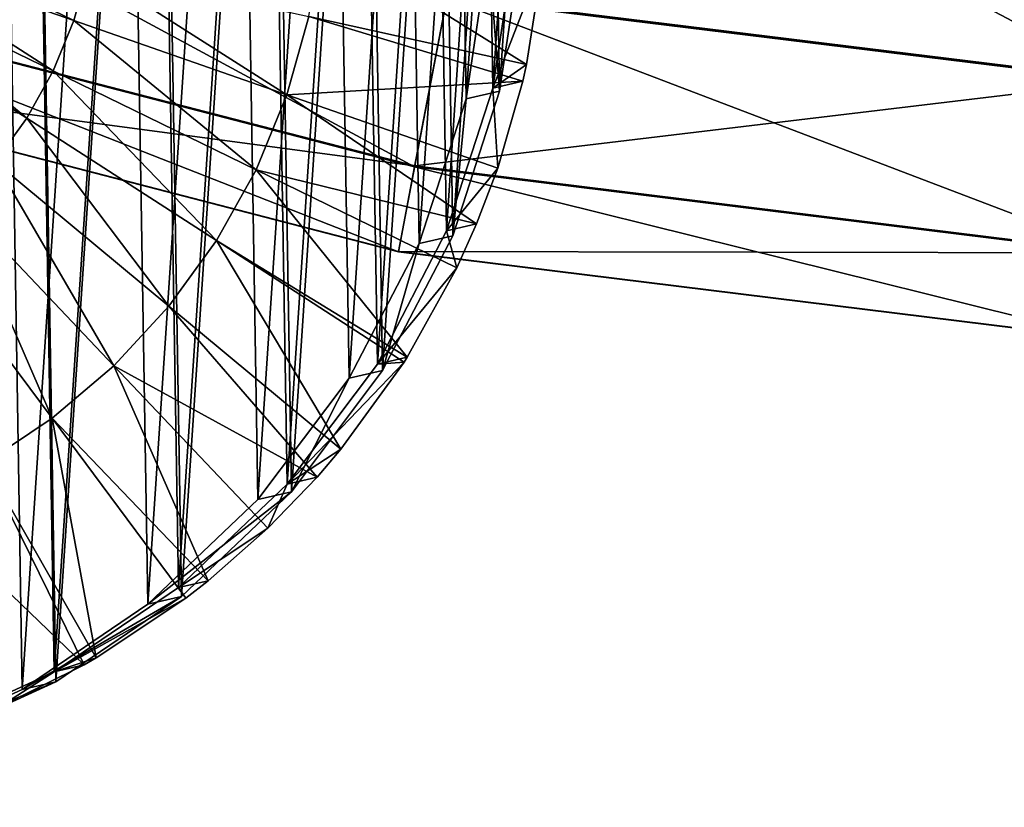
# Model space of a CAD drawing. Header units: millimetres. Extents: x 64 to 3333, y 103 to 3347.
# Tile 220 of 256: x 2305.67 to 2314.23, y 3247.69 to 3254.54. Entities that reach past the tile are written whole.
import ezdxf

# ---------------------------------------------------------------- set-up
doc = ezdxf.new("R2010")
doc.units = ezdxf.units.MM
doc.header["$LTSCALE"] = 25.4
doc.layers.get('0').update_dxf_attribs({"true_color": 0xff5454})

# ---------------------------------------------------------------- blocks, each defined once
blk = doc.blocks.new('SPIDER-6785-9743.STL')
at = {"color": 0}
mesh = blk.add_polyface(dxfattribs=at)
corners = [(2294.2766, 3257.5947, 1391.4042), (2294.1025, 3254.967, 1391.376), (2294.0808, 3256.2881, 1391.3861), (2294.3413, 3253.6675, 1391.3738), (2294.6846, 3258.8511, 1391.4296), (2294.7908, 3252.425, 1391.3798), (2295.2939, 3260.0232, 1391.4615), (2295.4382, 3251.2734, 1391.3938), (2296.0876, 3261.0789, 1391.4993), (2296.2664, 3250.2441, 1391.4154), (2297.0442, 3261.9893, 1391.5416), (2297.2524, 3249.365, 1391.444), (2298.1375, 3262.7297, 1391.5876), (2298.3694, 3248.6604, 1391.4789), (2299.3376, 3263.28, 1391.636), (2299.5872, 3248.1494, 1391.519), (2300.6121, 3263.625, 1391.6853), (2300.8723, 3247.8457, 1391.5632), (2301.926, 3263.7554, 1391.7344), (2302.1899, 3247.7581, 1391.6106), (2303.2437, 3263.6677, 1391.7816), (2303.5039, 3247.8884, 1391.6595), (2304.5288, 3263.364, 1391.8259), (2304.7783, 3248.2336, 1391.7089), (2305.7466, 3262.853, 1391.8661), (2305.9785, 3248.7837, 1391.7572), (2306.8635, 3262.1484, 1391.9009), (2307.0718, 3249.5242, 1391.8032), (2307.8496, 3261.2695, 1391.9294), (2308.0283, 3250.4348, 1391.8457), (2308.6777, 3260.24, 1391.951), (2308.822, 3251.4905, 1391.8834), (2309.3252, 3259.0884, 1391.9651), (2309.4314, 3252.6624, 1391.9154), (2309.7747, 3257.8459, 1391.9711), (2309.8394, 3253.9187, 1391.9407), (2310.0134, 3256.5464, 1391.969), (2310.0352, 3255.2253, 1391.9587)]
mesh.append_faces([[corners[k] for k in face] for face in [(0, 1, 2), (35, 36, 37)]], dxfattribs={"vtx0": -1, "color": 0})
mesh.append_faces([[corners[k] for k in face] for face in [(1, 0, 3), (3, 4, 5), (5, 6, 7), (7, 8, 9), (9, 10, 11), (11, 12, 13), (13, 14, 15), (15, 16, 17), (17, 18, 19), (19, 20, 21), (21, 22, 23), (23, 24, 25), (25, 26, 27), (27, 28, 29), (29, 30, 31), (31, 32, 33), (33, 34, 35)]], dxfattribs={"vtx0": -1, "vtx1": -1, "color": 0})
mesh.append_faces([[corners[k] for k in face] for face in [(3, 0, 4), (5, 4, 6), (7, 6, 8), (9, 8, 10), (11, 10, 12), (13, 12, 14), (15, 14, 16), (17, 16, 18), (19, 18, 20), (21, 20, 22), (23, 22, 24), (25, 24, 26), (27, 26, 28), (29, 28, 30), (31, 30, 32), (33, 32, 34), (35, 34, 36)]], dxfattribs={"vtx0": -1, "vtx2": -1, "color": 0})
mesh = blk.add_polyface(dxfattribs=at)
corners = [(2293.8113, 3254.9004, 1399.3704), (2293.9854, 3257.5281, 1399.3986), (2293.7896, 3256.2214, 1399.3806), (2294.05, 3253.6008, 1399.3682), (2294.3933, 3258.7844, 1399.424), (2294.4993, 3252.3584, 1399.3743), (2295.0024, 3259.9565, 1399.4559), (2295.1467, 3251.2068, 1399.3882), (2295.7961, 3261.0122, 1399.4937), (2295.9749, 3250.1775, 1399.4098), (2296.7527, 3261.9226, 1399.5361), (2296.9609, 3249.2983, 1399.4385), (2297.8459, 3262.6631, 1399.5822), (2298.0781, 3248.5938, 1399.4733), (2299.0464, 3263.2134, 1399.6305), (2299.2959, 3248.0828, 1399.5134), (2300.3208, 3263.5583, 1399.6798), (2300.5811, 3247.7793, 1399.5577), (2301.6348, 3263.6887, 1399.7288), (2301.8987, 3247.6914, 1399.605), (2302.9521, 3263.6011, 1399.776), (2303.2124, 3247.8218, 1399.6539), (2304.2373, 3263.2974, 1399.8203), (2304.4868, 3248.167, 1399.7032), (2305.4551, 3262.7864, 1399.8605), (2305.6873, 3248.717, 1399.7516), (2306.5723, 3262.0818, 1399.8953), (2306.7805, 3249.4575, 1399.7976), (2307.5583, 3261.2029, 1399.924), (2307.7371, 3250.3682, 1399.8401), (2308.3865, 3260.1733, 1399.9454), (2308.5308, 3251.4238, 1399.8778), (2309.0339, 3259.0217, 1399.9595), (2309.1399, 3252.5957, 1399.9098), (2309.4832, 3257.7793, 1399.9655), (2309.5481, 3253.8521, 1399.9352), (2309.7219, 3256.4797, 1399.9634), (2309.7439, 3255.1587, 1399.9531)]
mesh.append_faces([[corners[k] for k in face] for face in [(0, 1, 2), (36, 35, 37)]], dxfattribs={"vtx0": -1, "color": 0})
mesh.append_faces([[corners[k] for k in face] for face in [(1, 3, 4), (4, 5, 6), (6, 7, 8), (8, 9, 10), (10, 11, 12), (12, 13, 14), (14, 15, 16), (16, 17, 18), (18, 19, 20), (20, 21, 22), (22, 23, 24), (24, 25, 26), (26, 27, 28), (28, 29, 30), (30, 31, 32), (32, 33, 34), (34, 35, 36)]], dxfattribs={"vtx0": -1, "vtx1": -1, "color": 0})
mesh.append_faces([[corners[k] for k in face] for face in [(1, 0, 3), (4, 3, 5), (6, 5, 7), (8, 7, 9), (10, 9, 11), (12, 11, 13), (14, 13, 15), (16, 15, 17), (18, 17, 19), (20, 19, 21), (22, 21, 23), (24, 23, 25), (26, 25, 27), (28, 27, 29), (30, 29, 31), (32, 31, 33), (34, 33, 35)]], dxfattribs={"vtx0": -1, "vtx2": -1, "color": 0})
mesh = blk.add_polyface(dxfattribs=at)
corners = [(2294.2234, 3254.9829, 1390.5431), (2294.3955, 3257.5808, 1390.571), (2294.2019, 3256.2891, 1390.5532), (2294.4595, 3253.6982, 1390.541), (2294.7988, 3258.823, 1390.5961), (2294.9036, 3252.4697, 1390.5469), (2295.4011, 3259.9817, 1390.6277), (2295.5439, 3251.3313, 1390.5608), (2296.1858, 3261.0251, 1390.6649), (2296.3625, 3250.3137, 1390.5822), (2297.1316, 3261.9253, 1390.7069), (2297.3374, 3249.4446, 1390.6104), (2298.2124, 3262.6575, 1390.7524), (2298.4419, 3248.748, 1390.6448), (2299.3989, 3263.2014, 1390.8002), (2299.6458, 3248.2427, 1390.6844), (2300.6589, 3263.5425, 1390.849), (2300.9163, 3247.9426, 1390.7283), (2301.958, 3263.6716, 1390.8973), (2302.219, 3247.856, 1390.775), (2303.2605, 3263.5847, 1390.9441), (2303.5178, 3247.9849, 1390.8235), (2304.531, 3263.2847, 1390.9879), (2304.7778, 3248.3259, 1390.8722), (2305.7351, 3262.7793, 1391.0276), (2305.9646, 3248.8699, 1390.92), (2306.8396, 3262.0828, 1391.062), (2307.0454, 3249.6021, 1390.9655), (2307.8145, 3261.2139, 1391.0903), (2307.991, 3250.5022, 1391.0074), (2308.6331, 3260.196, 1391.1117), (2308.7759, 3251.5459, 1391.0448), (2309.2732, 3259.0576, 1391.1255), (2309.3779, 3252.7046, 1391.0764), (2309.7175, 3257.8291, 1391.1315), (2309.7815, 3253.9465, 1391.1014), (2309.9536, 3256.5444, 1391.1294), (2309.9751, 3255.2383, 1391.1193)]
mesh.append_faces([[corners[k] for k in face] for face in [(0, 1, 2), (36, 35, 37)]], dxfattribs={"vtx0": -1, "color": 0})
mesh.append_faces([[corners[k] for k in face] for face in [(1, 3, 4), (4, 5, 6), (6, 7, 8), (8, 9, 10), (10, 11, 12), (12, 13, 14), (14, 15, 16), (16, 17, 18), (18, 19, 20), (20, 21, 22), (22, 23, 24), (24, 25, 26), (26, 27, 28), (28, 29, 30), (30, 31, 32), (32, 33, 34), (34, 35, 36)]], dxfattribs={"vtx0": -1, "vtx1": -1, "color": 0})
mesh.append_faces([[corners[k] for k in face] for face in [(1, 0, 3), (4, 3, 5), (6, 5, 7), (8, 7, 9), (10, 9, 11), (12, 11, 13), (14, 13, 15), (16, 15, 17), (18, 17, 19), (20, 19, 21), (22, 21, 23), (24, 23, 25), (26, 25, 27), (28, 27, 29), (30, 29, 31), (32, 31, 33), (34, 33, 35)]], dxfattribs={"vtx0": -1, "vtx2": -1, "color": 0})
at = {"color": 7, "true_color": 0xffffff}
mesh = blk.add_polyface(dxfattribs=at)
corners = [(2315.3013, 3253.9988, 47.0723), (2309.7947, 3256.9072, 41.4704), (2315.4287, 3256.2109, 41.4704), (2309.3796, 3254.7307, 47.0723)]
mesh.append_faces([[corners[k] for k in face] for face in [(0, 1, 2), (1, 0, 3)]], dxfattribs={"vtx0": -1, "color": 7})
mesh = blk.add_polyface(dxfattribs=at)
corners = [(2315.4297, 3256.2278, 82.3195), (2309.3818, 3254.7427, 76.7195), (2315.302, 3254.011, 76.7195), (2309.7979, 3256.9241, 82.3195)]
mesh.append_faces([[corners[k] for k in face] for face in [(0, 1, 2), (1, 0, 3)]], dxfattribs={"vtx0": -1, "color": 7})
mesh = blk.add_polyface(dxfattribs=at)
corners = [(2309.0994, 3253.261, 52.9077), (2303.604, 3256.2292, 47.0723), (2309.3796, 3254.7307, 47.0723), (2303.1345, 3254.8088, 52.9077)]
mesh.append_faces([[corners[k] for k in face] for face in [(0, 1, 2), (1, 0, 3)]], dxfattribs={"vtx0": -1, "color": 7})
mesh = blk.add_polyface(dxfattribs=at)
corners = [(2309.3818, 3254.7427, 76.7195), (2303.1367, 3254.8159, 70.8853), (2309.1008, 3253.2683, 70.8853), (2303.6079, 3256.241, 76.7195)]
mesh.append_faces([[corners[k] for k in face] for face in [(0, 1, 2), (1, 0, 3)]], dxfattribs={"vtx0": -1, "color": 7})
at = {"color": 0}
mesh = blk.add_polyface(dxfattribs=at)
corners = [(2304.3298, 3255.4092, 1382.8516), (2306.136, 3254.533, 1383.1166), (2304.2664, 3255.1816, 1382.8474), (2306.2625, 3254.9873, 1383.125)]
mesh.append_faces([[corners[k] for k in face] for face in [(0, 1, 2), (1, 0, 3)]], dxfattribs={"vtx0": -1, "color": 0})
mesh = blk.add_polyface(dxfattribs=at)
corners = [(2308.2866, 3255.2644, 1383.5078), (2310.074, 3254.1506, 1383.97), (2308.179, 3254.5674, 1383.498), (2310.2173, 3255.0764, 1383.9829)]
mesh.append_faces([[corners[k] for k in face] for face in [(0, 1, 2), (1, 0, 3)]], dxfattribs={"vtx0": -1, "color": 0})
mesh = blk.add_polyface(dxfattribs=at)
corners = [(2304.2664, 3255.1816, 1382.8474), (2305.9565, 3254.0972, 1383.1063), (2304.1765, 3254.9631, 1382.8423), (2306.136, 3254.533, 1383.1166)]
mesh.append_faces([[corners[k] for k in face] for face in [(0, 1, 2), (1, 0, 3)]], dxfattribs={"vtx0": -1, "color": 0})
mesh = blk.add_polyface(dxfattribs=at)
corners = [(2309.8394, 3253.9187, 1391.9407), (2309.7439, 3255.1587, 1399.9531), (2309.5481, 3253.8521, 1399.9352), (2310.0352, 3255.2253, 1391.9587)]
mesh.append_faces([[corners[k] for k in face] for face in [(0, 1, 2), (1, 0, 3)]], dxfattribs={"vtx0": -1, "color": 0})
mesh = blk.add_polyface(dxfattribs=at)
corners = [(2309.9751, 3255.2383, 1391.1193), (2309.7815, 3253.9465, 1391.1014), (2310.2173, 3255.0764, 1383.9829)]
mesh.append_faces([[corners[k] for k in face] for face in [(0, 1, 2)]], dxfattribs={"color": 0})
mesh = blk.add_polyface(dxfattribs=at)
corners = [(2310.2173, 3255.0764, 1383.9829), (2309.7815, 3253.9465, 1391.1014), (2310.074, 3254.1506, 1383.97)]
mesh.append_faces([[corners[k] for k in face] for face in [(0, 1, 2)]], dxfattribs={"color": 0})
mesh = blk.add_polyface(dxfattribs=at)
corners = [(2306.2625, 3254.9873, 1383.125), (2307.9895, 3253.8879, 1383.4855), (2306.136, 3254.533, 1383.1166), (2308.179, 3254.5674, 1383.498)]
mesh.append_faces([[corners[k] for k in face] for face in [(0, 1, 2), (1, 0, 3)]], dxfattribs={"vtx0": -1, "color": 0})
mesh = blk.add_polyface(dxfattribs=at)
corners = [(2304.1765, 3254.9631, 1382.8423), (2305.7268, 3253.6853, 1383.0946), (2304.0613, 3254.7568, 1382.8364), (2305.9565, 3254.0972, 1383.1063)]
mesh.append_faces([[corners[k] for k in face] for face in [(0, 1, 2), (1, 0, 3)]], dxfattribs={"vtx0": -1, "color": 0})
at = {"color": 7, "true_color": 0xffffff}
mesh = blk.add_polyface(dxfattribs=at)
corners = [(2309.1008, 3253.2683, 70.8853), (2302.8989, 3254.0964, 64.9089), (2308.959, 3252.5239, 64.9089), (2303.1367, 3254.8159, 70.8853)]
mesh.append_faces([[corners[k] for k in face] for face in [(0, 1, 2), (1, 0, 3)]], dxfattribs={"vtx0": -1, "color": 7})
mesh = blk.add_polyface(dxfattribs=at)
corners = [(2308.9585, 3252.5215, 58.8847), (2303.1345, 3254.8088, 52.9077), (2309.0994, 3253.261, 52.9077), (2302.8982, 3254.094, 58.8847)]
mesh.append_faces([[corners[k] for k in face] for face in [(0, 1, 2), (1, 0, 3)]], dxfattribs={"vtx0": -1, "color": 7})
at = {"color": 0}
mesh = blk.add_polyface(dxfattribs=at)
corners = [(2304.0613, 3254.7568, 1382.8364), (2305.45, 3253.3037, 1383.0813), (2303.9226, 3254.5657, 1382.8297), (2305.7268, 3253.6853, 1383.0946)]
mesh.append_faces([[corners[k] for k in face] for face in [(0, 1, 2), (1, 0, 3)]], dxfattribs={"vtx0": -1, "color": 0})
at = {"color": 7, "true_color": 0xffffff}
mesh = blk.add_polyface(dxfattribs=at)
corners = [(2315.2153, 3252.5051, 52.9077), (2309.3796, 3254.7307, 47.0723), (2315.3013, 3253.9988, 47.0723), (2309.0994, 3253.261, 52.9077)]
mesh.append_faces([[corners[k] for k in face] for face in [(0, 1, 2), (1, 0, 3)]], dxfattribs={"vtx0": -1, "color": 7})
mesh = blk.add_polyface(dxfattribs=at)
corners = [(2315.302, 3254.011, 76.7195), (2309.1008, 3253.2683, 70.8853), (2315.2158, 3252.5125, 70.8853), (2309.3818, 3254.7427, 76.7195)]
mesh.append_faces([[corners[k] for k in face] for face in [(0, 1, 2), (1, 0, 3)]], dxfattribs={"vtx0": -1, "color": 7})
at = {"color": 0}
mesh = blk.add_polyface(dxfattribs=at)
corners = [(2310.0415, 3254.0061, 1383.9675), (2307.9895, 3253.8879, 1383.4855), (2308.179, 3254.5674, 1383.498)]
mesh.append_faces([[corners[k] for k in face] for face in [(0, 1, 2)]], dxfattribs={"color": 0})
mesh = blk.add_polyface(dxfattribs=at)
corners = [(2310.074, 3254.1506, 1383.97), (2310.0415, 3254.0061, 1383.9675), (2308.179, 3254.5674, 1383.498)]
mesh.append_faces([[corners[k] for k in face] for face in [(0, 1, 2)]], dxfattribs={"color": 0})
mesh = blk.add_polyface(dxfattribs=at)
corners = [(2306.136, 3254.533, 1383.1166), (2307.7209, 3253.2358, 1383.4702), (2305.9565, 3254.0972, 1383.1063), (2307.9895, 3253.8879, 1383.4855)]
mesh.append_faces([[corners[k] for k in face] for face in [(0, 1, 2), (1, 0, 3)]], dxfattribs={"vtx0": -1, "color": 0})
mesh = blk.add_polyface(dxfattribs=at)
corners = [(2310.074, 3254.1506, 1383.97), (2309.7815, 3253.9465, 1391.1014), (2310.0415, 3254.0061, 1383.9675)]
mesh.append_faces([[corners[k] for k in face] for face in [(0, 1, 2)]], dxfattribs={"color": 0})
at = {"color": 7, "true_color": 0xffffff}
mesh = blk.add_polyface(dxfattribs=at)
corners = [(2308.959, 3252.5239, 64.9089), (2302.8982, 3254.094, 58.8847), (2308.9585, 3252.5215, 58.8847), (2302.8989, 3254.0964, 64.9089)]
mesh.append_faces([[corners[k] for k in face] for face in [(0, 1, 2), (1, 0, 3)]], dxfattribs={"vtx0": -1, "color": 7})
at = {"color": 0}
mesh = blk.add_polyface(dxfattribs=at)
corners = [(2305.9565, 3254.0972, 1383.1063), (2307.3774, 3252.6201, 1383.4526), (2305.7268, 3253.6853, 1383.0946), (2307.7209, 3253.2358, 1383.4702)]
mesh.append_faces([[corners[k] for k in face] for face in [(0, 1, 2), (1, 0, 3)]], dxfattribs={"vtx0": -1, "color": 0})
mesh = blk.add_polyface(dxfattribs=at)
corners = [(2310.0415, 3254.0061, 1383.9675), (2309.8225, 3253.248, 1383.9532), (2307.9895, 3253.8879, 1383.4855)]
mesh.append_faces([[corners[k] for k in face] for face in [(0, 1, 2)]], dxfattribs={"color": 0})
mesh = blk.add_polyface(dxfattribs=at)
corners = [(2310.0415, 3254.0061, 1383.9675), (2309.7815, 3253.9465, 1391.1014), (2309.8225, 3253.248, 1383.9532)]
mesh.append_faces([[corners[k] for k in face] for face in [(0, 1, 2)]], dxfattribs={"color": 0})
mesh = blk.add_polyface(dxfattribs=at)
corners = [(2309.6379, 3252.7639, 1383.9425), (2307.7209, 3253.2358, 1383.4702), (2307.9895, 3253.8879, 1383.4855)]
mesh.append_faces([[corners[k] for k in face] for face in [(0, 1, 2)]], dxfattribs={"color": 0})
mesh = blk.add_polyface(dxfattribs=at)
corners = [(2309.8225, 3253.248, 1383.9532), (2309.6379, 3252.7639, 1383.9425), (2307.9895, 3253.8879, 1383.4855)]
mesh.append_faces([[corners[k] for k in face] for face in [(0, 1, 2)]], dxfattribs={"color": 0})
mesh = blk.add_polyface(dxfattribs=at)
corners = [(2309.4314, 3252.6624, 1391.9154), (2309.5481, 3253.8521, 1399.9352), (2309.1399, 3252.5957, 1399.9098), (2309.8394, 3253.9187, 1391.9407)]
mesh.append_faces([[corners[k] for k in face] for face in [(0, 1, 2), (1, 0, 3)]], dxfattribs={"vtx0": -1, "color": 0})
mesh = blk.add_polyface(dxfattribs=at)
corners = [(2309.7815, 3253.9465, 1391.1014), (2309.3779, 3252.7046, 1391.0764), (2309.8225, 3253.248, 1383.9532)]
mesh.append_faces([[corners[k] for k in face] for face in [(0, 1, 2)]], dxfattribs={"color": 0})
mesh = blk.add_polyface(dxfattribs=at)
corners = [(2305.7268, 3253.6853, 1383.0946), (2306.9634, 3252.0493, 1383.4327), (2305.45, 3253.3037, 1383.0813), (2307.3774, 3252.6201, 1383.4526)]
mesh.append_faces([[corners[k] for k in face] for face in [(0, 1, 2), (1, 0, 3)]], dxfattribs={"vtx0": -1, "color": 0})
mesh = blk.add_polyface(dxfattribs=at)
corners = [(2305.45, 3253.3037, 1383.0813), (2306.4849, 3251.5315, 1383.411), (2305.1299, 3252.9575, 1383.0668), (2306.9634, 3252.0493, 1383.4327)]
mesh.append_faces([[corners[k] for k in face] for face in [(0, 1, 2), (1, 0, 3)]], dxfattribs={"vtx0": -1, "color": 0})
mesh = blk.add_polyface(dxfattribs=at)
corners = [(2307.7209, 3253.2358, 1383.4702), (2309.0356, 3251.6052, 1383.9109), (2307.3774, 3252.6201, 1383.4526), (2309.4658, 3252.3816, 1383.9331)]
mesh.append_faces([[corners[k] for k in face] for face in [(0, 1, 2), (1, 0, 3)]], dxfattribs={"vtx0": -1, "color": 0})
mesh = blk.add_polyface(dxfattribs=at)
corners = [(2309.6379, 3252.7639, 1383.9425), (2309.4658, 3252.3816, 1383.9331), (2307.7209, 3253.2358, 1383.4702)]
mesh.append_faces([[corners[k] for k in face] for face in [(0, 1, 2)]], dxfattribs={"color": 0})
at = {"color": 7, "true_color": 0xffffff}
mesh = blk.add_polyface(dxfattribs=at)
corners = [(2315.1721, 3251.7537, 58.8847), (2309.0994, 3253.261, 52.9077), (2315.2153, 3252.5051, 52.9077), (2308.9585, 3252.5215, 58.8847)]
mesh.append_faces([[corners[k] for k in face] for face in [(0, 1, 2), (1, 0, 3)]], dxfattribs={"vtx0": -1, "color": 7})
mesh = blk.add_polyface(dxfattribs=at)
corners = [(2315.2158, 3252.5125, 70.8853), (2308.959, 3252.5239, 64.9089), (2315.1721, 3251.7561, 64.9089), (2309.1008, 3253.2683, 70.8853)]
mesh.append_faces([[corners[k] for k in face] for face in [(0, 1, 2), (1, 0, 3)]], dxfattribs={"vtx0": -1, "color": 7})
at = {"color": 0}
mesh = blk.add_polyface(dxfattribs=at)
corners = [(2309.8225, 3253.248, 1383.9532), (2309.3779, 3252.7046, 1391.0764), (2309.6379, 3252.7639, 1383.9425)]
mesh.append_faces([[corners[k] for k in face] for face in [(0, 1, 2)]], dxfattribs={"color": 0})
mesh = blk.add_polyface(dxfattribs=at)
corners = [(2305.1299, 3252.9575, 1383.0668), (2305.9482, 3251.074, 1383.3877), (2304.7712, 3252.6516, 1383.0511), (2306.4849, 3251.5315, 1383.411)]
mesh.append_faces([[corners[k] for k in face] for face in [(0, 1, 2), (1, 0, 3)]], dxfattribs={"vtx0": -1, "color": 0})
mesh = blk.add_polyface(dxfattribs=at)
corners = [(2309.6379, 3252.7639, 1383.9425), (2309.3779, 3252.7046, 1391.0764), (2309.4658, 3252.3816, 1383.9331)]
mesh.append_faces([[corners[k] for k in face] for face in [(0, 1, 2)]], dxfattribs={"color": 0})
mesh = blk.add_polyface(dxfattribs=at)
corners = [(2309.3779, 3252.7046, 1391.0764), (2308.7759, 3251.5459, 1391.0448), (2309.4658, 3252.3816, 1383.9331)]
mesh.append_faces([[corners[k] for k in face] for face in [(0, 1, 2)]], dxfattribs={"color": 0})
mesh = blk.add_polyface(dxfattribs=at)
corners = [(2304.7712, 3252.6516, 1383.0511), (2305.3616, 3250.6831, 1383.363), (2304.3789, 3252.3904, 1383.0347), (2305.9482, 3251.074, 1383.3877)]
mesh.append_faces([[corners[k] for k in face] for face in [(0, 1, 2), (1, 0, 3)]], dxfattribs={"vtx0": -1, "color": 0})
mesh = blk.add_polyface(dxfattribs=at)
corners = [(2307.3774, 3252.6201, 1383.4526), (2308.4592, 3250.8054, 1383.8833), (2306.9634, 3252.0493, 1383.4327), (2309.0093, 3251.5637, 1383.9095)]
mesh.append_faces([[corners[k] for k in face] for face in [(0, 1, 2), (1, 0, 3)]], dxfattribs={"vtx0": -1, "color": 0})
mesh = blk.add_polyface(dxfattribs=at)
corners = [(2309.0356, 3251.6052, 1383.9109), (2309.0093, 3251.5637, 1383.9095), (2307.3774, 3252.6201, 1383.4526)]
mesh.append_faces([[corners[k] for k in face] for face in [(0, 1, 2)]], dxfattribs={"color": 0})
mesh = blk.add_polyface(dxfattribs=at)
corners = [(2308.822, 3251.4905, 1391.8834), (2309.1399, 3252.5957, 1399.9098), (2308.5308, 3251.4238, 1399.8778), (2309.4314, 3252.6624, 1391.9154)]
mesh.append_faces([[corners[k] for k in face] for face in [(0, 1, 2), (1, 0, 3)]], dxfattribs={"vtx0": -1, "color": 0})
at = {"color": 7, "true_color": 0xffffff}
mesh = blk.add_polyface(dxfattribs=at)
corners = [(2315.1721, 3251.7561, 64.9089), (2308.9585, 3252.5215, 58.8847), (2315.1721, 3251.7537, 58.8847), (2308.959, 3252.5239, 64.9089)]
mesh.append_faces([[corners[k] for k in face] for face in [(0, 1, 2), (1, 0, 3)]], dxfattribs={"vtx0": -1, "color": 7})
at = {"color": 0}
mesh = blk.add_polyface(dxfattribs=at)
corners = [(2309.4658, 3252.3816, 1383.9331), (2308.7759, 3251.5459, 1391.0448), (2309.0356, 3251.6052, 1383.9109)]
mesh.append_faces([[corners[k] for k in face] for face in [(0, 1, 2)]], dxfattribs={"color": 0})
mesh = blk.add_polyface(dxfattribs=at)
corners = [(2308.251, 3250.5615, 1383.8737), (2306.4849, 3251.5315, 1383.411), (2306.9634, 3252.0493, 1383.4327)]
mesh.append_faces([[corners[k] for k in face] for face in [(0, 1, 2)]], dxfattribs={"color": 0})
mesh = blk.add_polyface(dxfattribs=at)
corners = [(2308.4592, 3250.8054, 1383.8833), (2308.251, 3250.5615, 1383.8737), (2306.9634, 3252.0493, 1383.4327)]
mesh.append_faces([[corners[k] for k in face] for face in [(0, 1, 2)]], dxfattribs={"color": 0})
mesh = blk.add_polyface(dxfattribs=at)
corners = [(2309.0093, 3251.5637, 1383.9095), (2307.991, 3250.5022, 1391.0074), (2308.4592, 3250.8054, 1383.8833)]
mesh.append_faces([[corners[k] for k in face] for face in [(0, 1, 2)]], dxfattribs={"color": 0})
mesh = blk.add_polyface(dxfattribs=at)
corners = [(2309.0093, 3251.5637, 1383.9095), (2308.7759, 3251.5459, 1391.0448), (2307.991, 3250.5022, 1391.0074)]
mesh.append_faces([[corners[k] for k in face] for face in [(0, 1, 2)]], dxfattribs={"color": 0})
mesh = blk.add_polyface(dxfattribs=at)
corners = [(2309.0356, 3251.6052, 1383.9109), (2308.7759, 3251.5459, 1391.0448), (2309.0093, 3251.5637, 1383.9095)]
mesh.append_faces([[corners[k] for k in face] for face in [(0, 1, 2)]], dxfattribs={"color": 0})
mesh = blk.add_polyface(dxfattribs=at)
corners = [(2307.3054, 3249.6614, 1383.8317), (2305.9482, 3251.074, 1383.3877), (2306.4849, 3251.5315, 1383.411)]
mesh.append_faces([[corners[k] for k in face] for face in [(0, 1, 2)]], dxfattribs={"color": 0})
mesh = blk.add_polyface(dxfattribs=at)
corners = [(2308.251, 3250.5615, 1383.8737), (2307.8235, 3250.1174, 1383.8544), (2306.4849, 3251.5315, 1383.411)]
mesh.append_faces([[corners[k] for k in face] for face in [(0, 1, 2)]], dxfattribs={"color": 0})
mesh = blk.add_polyface(dxfattribs=at)
corners = [(2307.8235, 3250.1174, 1383.8544), (2307.3054, 3249.6614, 1383.8317), (2306.4849, 3251.5315, 1383.411)]
mesh.append_faces([[corners[k] for k in face] for face in [(0, 1, 2)]], dxfattribs={"color": 0})
mesh = blk.add_polyface(dxfattribs=at)
corners = [(2308.0283, 3250.4348, 1391.8457), (2308.5308, 3251.4238, 1399.8778), (2307.7371, 3250.3682, 1399.8401), (2308.822, 3251.4905, 1391.8834)]
mesh.append_faces([[corners[k] for k in face] for face in [(0, 1, 2), (1, 0, 3)]], dxfattribs={"vtx0": -1, "color": 0})
mesh = blk.add_polyface(dxfattribs=at)
corners = [(2305.9482, 3251.074, 1383.3877), (2306.3315, 3248.9907, 1383.7905), (2305.3616, 3250.6831, 1383.363), (2307.1108, 3249.5098, 1383.8232)]
mesh.append_faces([[corners[k] for k in face] for face in [(0, 1, 2), (1, 0, 3)]], dxfattribs={"vtx0": -1, "color": 0})
mesh = blk.add_polyface(dxfattribs=at)
corners = [(2307.3054, 3249.6614, 1383.8317), (2307.1108, 3249.5098, 1383.8232), (2305.9482, 3251.074, 1383.3877)]
mesh.append_faces([[corners[k] for k in face] for face in [(0, 1, 2)]], dxfattribs={"color": 0})
mesh = blk.add_polyface(dxfattribs=at)
corners = [(2308.4592, 3250.8054, 1383.8833), (2307.991, 3250.5022, 1391.0074), (2308.251, 3250.5615, 1383.8737)]
mesh.append_faces([[corners[k] for k in face] for face in [(0, 1, 2)]], dxfattribs={"color": 0})
mesh = blk.add_polyface(dxfattribs=at)
corners = [(2306.2244, 3248.9294, 1383.7861), (2304.7327, 3250.3647, 1383.3374), (2305.3616, 3250.6831, 1383.363)]
mesh.append_faces([[corners[k] for k in face] for face in [(0, 1, 2)]], dxfattribs={"color": 0})
mesh = blk.add_polyface(dxfattribs=at)
corners = [(2306.3315, 3248.9907, 1383.7905), (2306.2244, 3248.9294, 1383.7861), (2305.3616, 3250.6831, 1383.363)]
mesh.append_faces([[corners[k] for k in face] for face in [(0, 1, 2)]], dxfattribs={"color": 0})
mesh = blk.add_polyface(dxfattribs=at)
corners = [(2308.251, 3250.5615, 1383.8737), (2307.991, 3250.5022, 1391.0074), (2307.8235, 3250.1174, 1383.8544)]
mesh.append_faces([[corners[k] for k in face] for face in [(0, 1, 2)]], dxfattribs={"color": 0})
mesh = blk.add_polyface(dxfattribs=at)
corners = [(2307.991, 3250.5022, 1391.0074), (2307.0454, 3249.6021, 1390.9655), (2307.8235, 3250.1174, 1383.8544)]
mesh.append_faces([[corners[k] for k in face] for face in [(0, 1, 2)]], dxfattribs={"color": 0})
mesh = blk.add_polyface(dxfattribs=at)
corners = [(2306.2244, 3248.9294, 1383.7861), (2305.4961, 3248.5676, 1383.7566), (2304.7327, 3250.3647, 1383.3374)]
mesh.append_faces([[corners[k] for k in face] for face in [(0, 1, 2)]], dxfattribs={"color": 0})
mesh = blk.add_polyface(dxfattribs=at)
corners = [(2308.0283, 3250.4348, 1391.8457), (2306.7805, 3249.4575, 1399.7976), (2307.0718, 3249.5242, 1391.8032), (2307.7371, 3250.3682, 1399.8401)]
mesh.append_faces([[corners[k] for k in face] for face in [(0, 1, 2), (1, 0, 3)]], dxfattribs={"vtx0": -1, "color": 0})
mesh = blk.add_polyface(dxfattribs=at)
corners = [(2307.0454, 3249.6021, 1390.9655), (2307.3054, 3249.6614, 1383.8317), (2307.8235, 3250.1174, 1383.8544)]
mesh.append_faces([[corners[k] for k in face] for face in [(0, 1, 2)]], dxfattribs={"color": 0})
mesh = blk.add_polyface(dxfattribs=at)
corners = [(2307.0454, 3249.6021, 1390.9655), (2305.9646, 3248.8699, 1390.92), (2307.1108, 3249.5098, 1383.8232)]
mesh.append_faces([[corners[k] for k in face] for face in [(0, 1, 2)]], dxfattribs={"color": 0})
mesh = blk.add_polyface(dxfattribs=at)
corners = [(2307.0454, 3249.6021, 1390.9655), (2307.1108, 3249.5098, 1383.8232), (2307.3054, 3249.6614, 1383.8317)]
mesh.append_faces([[corners[k] for k in face] for face in [(0, 1, 2)]], dxfattribs={"color": 0})
mesh = blk.add_polyface(dxfattribs=at)
corners = [(2307.0718, 3249.5242, 1391.8032), (2305.6873, 3248.717, 1399.7516), (2305.9785, 3248.7837, 1391.7572), (2306.7805, 3249.4575, 1399.7976)]
mesh.append_faces([[corners[k] for k in face] for face in [(0, 1, 2), (1, 0, 3)]], dxfattribs={"vtx0": -1, "color": 0})
mesh = blk.add_polyface(dxfattribs=at)
corners = [(2305.9646, 3248.8699, 1390.92), (2306.3315, 3248.9907, 1383.7905), (2307.1108, 3249.5098, 1383.8232)]
mesh.append_faces([[corners[k] for k in face] for face in [(0, 1, 2)]], dxfattribs={"color": 0})
mesh = blk.add_polyface(dxfattribs=at)
corners = [(2305.9646, 3248.8699, 1390.92), (2306.2244, 3248.9294, 1383.7861), (2306.3315, 3248.9907, 1383.7905)]
mesh.append_faces([[corners[k] for k in face] for face in [(0, 1, 2)]], dxfattribs={"color": 0})
mesh = blk.add_polyface(dxfattribs=at)
corners = [(2305.9646, 3248.8699, 1390.92), (2305.4961, 3248.5676, 1383.7566), (2306.2244, 3248.9294, 1383.7861)]
mesh.append_faces([[corners[k] for k in face] for face in [(0, 1, 2)]], dxfattribs={"color": 0})
mesh = blk.add_polyface(dxfattribs=at)
corners = [(2305.9646, 3248.8699, 1390.92), (2304.7778, 3248.3259, 1390.8722), (2305.4961, 3248.5676, 1383.7566)]
mesh.append_faces([[corners[k] for k in face] for face in [(0, 1, 2)]], dxfattribs={"color": 0})
mesh = blk.add_polyface(dxfattribs=at)
corners = [(2305.9785, 3248.7837, 1391.7572), (2304.4868, 3248.167, 1399.7032), (2304.7783, 3248.2336, 1391.7089), (2305.6873, 3248.717, 1399.7516)]
mesh.append_faces([[corners[k] for k in face] for face in [(0, 1, 2), (1, 0, 3)]], dxfattribs={"vtx0": -1, "color": 0})

msp = doc.modelspace()

# ---------------------------------------------------------------- block references
at = {"color": 250, "true_color": 0x262626}
msp.add_blockref('SPIDER-6785-9743.STL', (0, 0), dxfattribs=at)

doc.saveas('drawing.dxf')
